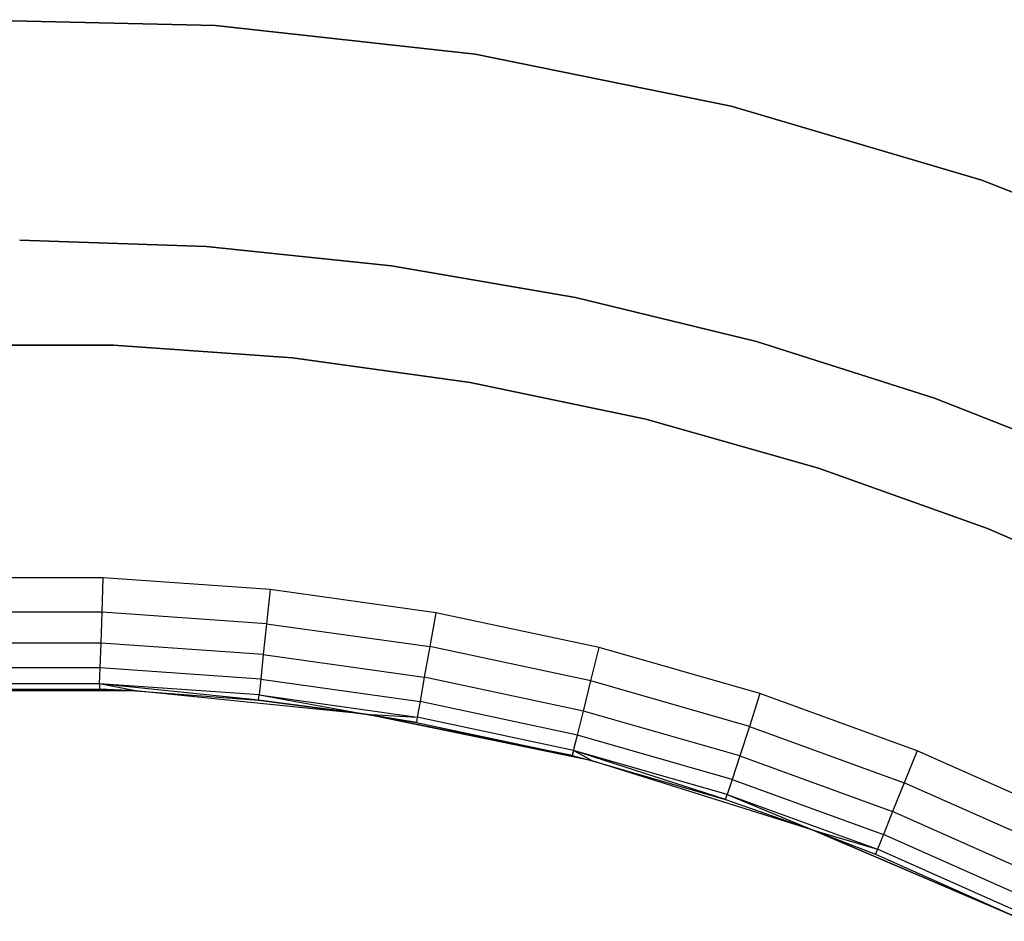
# Model space of a CAD drawing. Extents: x -1.67 to 1.67, y 0.02 to 3.36.
# Tile 20 of 24: x 0 to 0.35, y 2.41 to 2.73. Entities that reach past the tile are written whole.
import ezdxf

# ---------------------------------------------------------------- set-up
doc = ezdxf.new("R2010")
doc.units = 0
doc.header["$MEASUREMENT"] = 0
doc.layers.get('0').update_dxf_attribs({"color": 13, "linetype": 'CONTINUOUS'})

# ---------------------------------------------------------------- blocks, each defined once
blk = doc.blocks.new('BAHIA_PM_STL')
at = {"color": 0}
for p, q in [((0.0692, 2.73096, 0.23858), (-0.02308, 2.73301, 0.23858)), ((-0.02308, 2.73301, 1.10079), (0.0692, 2.73096, 1.10079)), ((-0.02308, 2.73301, 1.10079), (0.0692, 2.73096, 1.10079)), ((0.0692, 2.73096, 0.23858), (-0.02308, 2.73301, 0.23858)), ((0.16093, 2.72078, 0.23858), (0.0692, 2.73096, 0.23858)), ((0.0692, 2.73096, 1.10079), (0.16093, 2.72078, 1.10079)), ((0.0692, 2.73096, 1.10079), (0.16093, 2.72078, 1.10079)), ((0.0692, 2.73096, 1.10079), (0.0692, 2.73096, 0.23858)), ((0.16093, 2.72078, 0.23858), (0.0692, 2.73096, 0.23858)), ((0.0692, 2.73096, 1.10079), (0.0692, 2.73096, 0.23858)), ((0.2514, 2.70252, 0.23858), (0.16093, 2.72078, 0.23858)), ((0.16093, 2.72078, 1.10079), (0.2514, 2.70252, 1.10079)), ((0.16093, 2.72078, 1.10079), (0.2514, 2.70252, 1.10079)), ((0.16093, 2.72078, 1.10079), (0.16093, 2.72078, 0.23858)), ((0.2514, 2.70252, 0.23858), (0.16093, 2.72078, 0.23858)), ((0.16093, 2.72078, 1.10079), (0.16093, 2.72078, 0.23858)), ((0.33991, 2.67634, 0.23858), (0.2514, 2.70252, 0.23858)), ((0.2514, 2.70252, 1.10079), (0.33991, 2.67634, 1.10079)), ((0.2514, 2.70252, 1.10079), (0.33991, 2.67634, 1.10079)), ((0.2514, 2.70252, 1.10079), (0.2514, 2.70252, 0.23858)), ((0.33991, 2.67634, 0.23858), (0.2514, 2.70252, 0.23858)), ((0.2514, 2.70252, 1.10079), (0.2514, 2.70252, 0.23858)), ((0.42576, 2.64244, 0.23858), (0.33991, 2.67634, 0.23858)), ((0.33991, 2.67634, 1.10079), (0.42576, 2.64244, 1.10079)), ((0.33991, 2.67634, 1.10079), (0.42576, 2.64244, 1.10079)), ((0.33991, 2.67634, 1.10079), (0.33991, 2.67634, 0.23858)), ((0.42576, 2.64244, 0.23858), (0.33991, 2.67634, 0.23858)), ((0.33991, 2.67634, 1.10079), (0.33991, 2.67634, 0.23858)), ((0, 2.65511, 0.67559), (0.06586, 2.65286, 0.67559)), ((0.06586, 2.65286, 0.59685), (0, 2.65511, 0.59685)), ((0, 2.65511, 0.67559), (0.06586, 2.65286, 0.67559)), ((0.06586, 2.65286, 0.59685), (0, 2.65511, 0.59685)), ((0.06586, 2.65286, 0.67559), (0.06586, 2.65286, 0.59685)), ((0.06586, 2.65286, 0.67559), (0.13142, 2.64612, 0.67559)), ((0.13142, 2.64612, 0.59685), (0.06586, 2.65286, 0.59685)), ((0.06586, 2.65286, 0.67559), (0.06586, 2.65286, 0.59685)), ((0.06586, 2.65286, 0.67559), (0.13142, 2.64612, 0.67559)), ((0.13142, 2.64612, 0.59685), (0.06586, 2.65286, 0.59685)), ((0.13142, 2.64612, 0.67559), (0.13142, 2.64612, 0.59685)), ((0.13142, 2.64612, 0.67559), (0.19637, 2.63492, 0.67559)), ((0.19637, 2.63492, 0.59685), (0.13142, 2.64612, 0.59685)), ((0.13142, 2.64612, 0.67559), (0.13142, 2.64612, 0.59685)), ((0.13142, 2.64612, 0.67559), (0.19637, 2.63492, 0.67559)), ((0.19637, 2.63492, 0.59685), (0.13142, 2.64612, 0.59685)), ((0.19637, 2.63492, 0.67559), (0.19637, 2.63492, 0.59685)), ((0.19637, 2.63492, 0.67559), (0.2604, 2.61932, 0.67559)), ((0.2604, 2.61932, 0.59685), (0.19637, 2.63492, 0.59685)), ((0.19637, 2.63492, 0.67559), (0.19637, 2.63492, 0.59685)), ((0.19637, 2.63492, 0.67559), (0.2604, 2.61932, 0.67559)), ((0.2604, 2.61932, 0.59685), (0.19637, 2.63492, 0.59685)), ((-0.03029, 2.61811, 0.29088), (0.03312, 2.61801, 0.29088)), ((0.03312, 2.61801, 0.24321), (-0.03029, 2.61811, 0.24321)), ((0.03312, 2.61801, 0.24321), (-0.03029, 2.61811, 0.24321)), ((-0.03029, 2.61811, 0.29088), (0.03312, 2.61801, 0.29088)), ((0.03312, 2.61801, 0.24321), (0.03312, 2.61801, 0.29088)), ((0.09638, 2.61359, 0.24321), (0.03312, 2.61801, 0.24321)), ((0.03312, 2.61801, 0.24321), (0.03312, 2.61801, 0.29088)), ((0.03312, 2.61801, 0.29088), (0.09638, 2.61359, 0.29088)), ((0.09638, 2.61359, 0.24321), (0.03312, 2.61801, 0.24321)), ((0.03312, 2.61801, 0.29088), (0.09638, 2.61359, 0.29088)), ((0.2604, 2.61932, 0.67559), (0.2604, 2.61932, 0.59685)), ((0.2604, 2.61932, 0.67559), (0.32321, 2.59938, 0.67559)), ((0.32321, 2.59938, 0.59685), (0.2604, 2.61932, 0.59685)), ((0.2604, 2.61932, 0.67559), (0.2604, 2.61932, 0.59685)), ((0.2604, 2.61932, 0.67559), (0.32321, 2.59938, 0.67559)), ((0.32321, 2.59938, 0.59685), (0.2604, 2.61932, 0.59685)), ((0.15919, 2.60486, 0.24321), (0.09638, 2.61359, 0.24321)), ((0.09638, 2.61359, 0.24321), (0.09638, 2.61359, 0.29088)), ((0.09638, 2.61359, 0.29088), (0.15919, 2.60486, 0.29088)), ((0.09638, 2.61359, 0.24321), (0.09638, 2.61359, 0.29088)), ((0.15919, 2.60486, 0.24321), (0.09638, 2.61359, 0.24321)), ((0.09638, 2.61359, 0.29088), (0.15919, 2.60486, 0.29088)), ((0.22125, 2.59186, 0.24321), (0.15919, 2.60486, 0.24321)), ((0.15919, 2.60486, 0.24321), (0.15919, 2.60486, 0.29088)), ((0.15919, 2.60486, 0.29088), (0.22125, 2.59186, 0.29088)), ((0.15919, 2.60486, 0.24321), (0.15919, 2.60486, 0.29088)), ((0.22125, 2.59186, 0.24321), (0.15919, 2.60486, 0.24321)), ((0.15919, 2.60486, 0.29088), (0.22125, 2.59186, 0.29088)), ((0.32321, 2.59938, 0.67559), (0.32321, 2.59938, 0.59685)), ((0.32321, 2.59938, 0.67559), (0.38452, 2.57521, 0.67559)), ((0.38452, 2.57521, 0.59685), (0.32321, 2.59938, 0.59685)), ((0.32321, 2.59938, 0.67559), (0.32321, 2.59938, 0.59685)), ((0.32321, 2.59938, 0.67559), (0.38452, 2.57521, 0.67559)), ((0.38452, 2.57521, 0.59685), (0.32321, 2.59938, 0.59685)), ((0.28228, 2.57466, 0.24321), (0.22125, 2.59186, 0.24321)), ((0.22125, 2.59186, 0.24321), (0.22125, 2.59186, 0.29088)), ((0.22125, 2.59186, 0.29088), (0.28228, 2.57466, 0.29088)), ((0.22125, 2.59186, 0.24321), (0.22125, 2.59186, 0.29088)), ((0.28228, 2.57466, 0.24321), (0.22125, 2.59186, 0.24321)), ((0.22125, 2.59186, 0.29088), (0.28228, 2.57466, 0.29088)), ((0.342, 2.55334, 0.24321), (0.28228, 2.57466, 0.24321)), ((0.28228, 2.57466, 0.24321), (0.28228, 2.57466, 0.29088)), ((0.28228, 2.57466, 0.29088), (0.342, 2.55334, 0.29088)), ((0.28228, 2.57466, 0.24321), (0.28228, 2.57466, 0.29088)), ((0.342, 2.55334, 0.24321), (0.28228, 2.57466, 0.24321)), ((0.28228, 2.57466, 0.29088), (0.342, 2.55334, 0.29088)), ((0.40012, 2.52799, 0.24321), (0.342, 2.55334, 0.24321)), ((0.342, 2.55334, 0.24321), (0.342, 2.55334, 0.29088)), ((0.342, 2.55334, 0.29088), (0.40012, 2.52799, 0.29088)), ((0.342, 2.55334, 0.24321), (0.342, 2.55334, 0.29088)), ((0.40012, 2.52799, 0.24321), (0.342, 2.55334, 0.24321)), ((0.342, 2.55334, 0.29088), (0.40012, 2.52799, 0.29088)), ((0.02954, 2.5359, 0.00236), (-0.02954, 2.5359, 0.00236)), ((0.02954, 2.5359, 0.00236), (-0.02954, 2.5359, 0.00236)), ((0.02912, 2.52374, 0.00429), (0.02954, 2.5359, 0.00236)), ((0.02912, 2.52374, 0.00429), (0.02954, 2.5359, 0.00236)), ((0.08848, 2.53177, 0.00236), (0.02954, 2.5359, 0.00236)), ((0.08848, 2.53177, 0.00236), (0.02954, 2.5359, 0.00236)), ((0.08848, 2.53177, 0.00236), (0.08721, 2.51967, 0.00429)), ((0.08848, 2.53177, 0.00236), (0.08721, 2.51967, 0.00429)), ((0.14699, 2.52355, 0.00236), (0.08848, 2.53177, 0.00236)), ((0.14699, 2.52355, 0.00236), (0.08848, 2.53177, 0.00236)), ((0.02912, 2.52374, 0.00429), (-0.02912, 2.52374, 0.00429)), ((0.02912, 2.52374, 0.00429), (-0.02912, 2.52374, 0.00429)), ((0.02873, 2.51277, 0.00988), (0.02912, 2.52374, 0.00429)), ((0.02873, 2.51277, 0.00988), (0.02912, 2.52374, 0.00429)), ((0.08721, 2.51967, 0.00429), (0.02912, 2.52374, 0.00429)), ((0.08721, 2.51967, 0.00429), (0.02912, 2.52374, 0.00429)), ((0.14699, 2.52355, 0.00236), (0.14487, 2.51157, 0.00429)), ((0.14699, 2.52355, 0.00236), (0.14487, 2.51157, 0.00429)), ((0.20478, 2.51127, 0.00236), (0.14699, 2.52355, 0.00236)), ((0.20478, 2.51127, 0.00236), (0.14699, 2.52355, 0.00236)), ((0.08721, 2.51967, 0.00429), (0.08606, 2.50876, 0.00988)), ((0.08721, 2.51967, 0.00429), (0.08606, 2.50876, 0.00988)), ((0.08721, 2.51967, 0.00429), (0.14487, 2.51157, 0.00429)), ((0.08721, 2.51967, 0.00429), (0.14487, 2.51157, 0.00429)), ((0.02873, 2.51277, 0.00988), (-0.02873, 2.51277, 0.00988)), ((0.02873, 2.51277, 0.00988), (-0.02873, 2.51277, 0.00988)), ((0.02843, 2.50406, 0.01859), (0.02873, 2.51277, 0.00988)), ((0.02843, 2.50406, 0.01859), (0.02873, 2.51277, 0.00988)), ((0.08606, 2.50876, 0.00988), (0.02873, 2.51277, 0.00988)), ((0.08606, 2.50876, 0.00988), (0.02873, 2.51277, 0.00988)), ((0.08606, 2.50876, 0.00988), (0.08515, 2.5001, 0.01859)), ((0.08606, 2.50876, 0.00988), (0.08515, 2.5001, 0.01859)), ((0.08606, 2.50876, 0.00988), (0.14297, 2.50076, 0.00988)), ((0.08606, 2.50876, 0.00988), (0.14297, 2.50076, 0.00988)), ((0.14487, 2.51157, 0.00429), (0.14297, 2.50076, 0.00988)), ((0.14487, 2.51157, 0.00429), (0.14297, 2.50076, 0.00988)), ((0.20183, 2.49946, 0.00429), (0.14487, 2.51157, 0.00429)), ((0.20183, 2.49946, 0.00429), (0.14487, 2.51157, 0.00429)), ((0.20183, 2.49946, 0.00429), (0.20478, 2.51127, 0.00236)), ((0.20183, 2.49946, 0.00429), (0.20478, 2.51127, 0.00236)), ((0.26157, 2.49498, 0.00236), (0.20478, 2.51127, 0.00236)), ((0.26157, 2.49498, 0.00236), (0.20478, 2.51127, 0.00236)), ((0.02843, 2.50406, 0.01859), (-0.02843, 2.50406, 0.01859)), ((0.02843, 2.50406, 0.01859), (-0.02843, 2.50406, 0.01859)), ((0.02823, 2.49847, 0.02957), (0.02843, 2.50406, 0.01859)), ((0.02823, 2.49847, 0.02957), (0.02843, 2.50406, 0.01859)), ((0.08515, 2.5001, 0.01859), (0.02843, 2.50406, 0.01859)), ((0.08515, 2.5001, 0.01859), (0.02843, 2.50406, 0.01859)), ((0.02823, 2.49847, 0.02957), (-0.02823, 2.49847, 0.02957)), ((0.02823, 2.49847, 0.02957), (-0.02823, 2.49847, 0.02957)), ((0.02823, 2.49847, 0.02957), (0.02817, 2.49655, 0.04173)), ((0.02823, 2.49847, 0.02957), (0.02817, 2.49655, 0.04173)), ((0.08456, 2.49454, 0.02957), (0.02823, 2.49847, 0.02957)), ((0.08436, 2.49262, 0.04173), (0.02823, 2.49847, 0.02957)), ((0.08456, 2.49454, 0.02957), (0.02823, 2.49847, 0.02957)), ((0.08436, 2.49262, 0.04173), (0.02823, 2.49847, 0.02957)), ((0.04088, 2.496, 0.04173), (0.02823, 2.49847, 0.02957)), ((0.04088, 2.496, 0.04173), (0.02823, 2.49847, 0.02957)), ((0.08515, 2.5001, 0.01859), (0.08456, 2.49454, 0.02957)), ((0.08515, 2.5001, 0.01859), (0.08456, 2.49454, 0.02957)), ((0.08515, 2.5001, 0.01859), (0.14145, 2.49218, 0.01859)), ((0.08515, 2.5001, 0.01859), (0.14145, 2.49218, 0.01859)), ((0.14297, 2.50076, 0.00988), (0.14145, 2.49218, 0.01859)), ((0.14297, 2.50076, 0.00988), (0.14145, 2.49218, 0.01859)), ((0.19918, 2.48881, 0.00988), (0.14297, 2.50076, 0.00988)), ((0.19918, 2.48881, 0.00988), (0.14297, 2.50076, 0.00988)), ((0.19918, 2.48881, 0.00988), (0.20183, 2.49946, 0.00429)), ((0.19918, 2.48881, 0.00988), (0.20183, 2.49946, 0.00429)), ((0.25781, 2.48341, 0.00429), (0.20183, 2.49946, 0.00429)), ((0.25781, 2.48341, 0.00429), (0.20183, 2.49946, 0.00429)), ((0.04088, 2.496, 0.23858), (-0.04088, 2.496, 0.23858)), ((0.04088, 2.496, 0.23858), (-0.04088, 2.496, 0.23858)), ((-0.02817, 2.49655, 0.04173), (0.02817, 2.49655, 0.04173)), ((-0.02817, 2.49655, 0.04173), (0.02817, 2.49655, 0.04173)), ((0.04088, 2.496, 0.23858), (0.02817, 2.49655, 0.04173)), ((0.02817, 2.49655, 0.04173), (0.04088, 2.496, 0.04173)), ((0.04088, 2.496, 0.23858), (0.02817, 2.49655, 0.04173)), ((0.02817, 2.49655, 0.04173), (0.04088, 2.496, 0.04173)), ((0.12222, 2.48773, 0.23858), (0.04088, 2.496, 0.23858)), ((0.04088, 2.496, 0.23858), (0.08436, 2.49262, 0.04173)), ((0.04088, 2.496, 0.23858), (0.08436, 2.49262, 0.04173)), ((0.04088, 2.496, 0.23858), (0.04088, 2.496, 0.04173)), ((0.04088, 2.496, 0.04173), (0.08436, 2.49262, 0.04173)), ((0.04088, 2.496, 0.23858), (0.04088, 2.496, 0.04173)), ((0.12222, 2.48773, 0.23858), (0.04088, 2.496, 0.23858)), ((0.04088, 2.496, 0.04173), (0.08436, 2.49262, 0.04173)), ((0.08436, 2.49262, 0.04173), (0.08456, 2.49454, 0.02957)), ((0.08436, 2.49262, 0.04173), (0.08456, 2.49454, 0.02957)), ((0.08456, 2.49454, 0.02957), (0.12222, 2.48773, 0.04173)), ((0.08456, 2.49454, 0.02957), (0.12222, 2.48773, 0.04173)), ((0.08456, 2.49454, 0.02957), (0.14048, 2.48668, 0.02957)), ((0.08456, 2.49454, 0.02957), (0.14048, 2.48668, 0.02957)), ((0.26157, 2.49498, 0.00236), (0.25781, 2.48341, 0.00429)), ((0.26157, 2.49498, 0.00236), (0.25781, 2.48341, 0.00429)), ((0.31709, 2.47478, 0.00236), (0.26157, 2.49498, 0.00236)), ((0.31709, 2.47478, 0.00236), (0.26157, 2.49498, 0.00236)), ((0.12222, 2.48773, 0.23858), (0.08436, 2.49262, 0.04173)), ((0.08436, 2.49262, 0.04173), (0.12222, 2.48773, 0.04173)), ((0.12222, 2.48773, 0.23858), (0.08436, 2.49262, 0.04173)), ((0.08436, 2.49262, 0.04173), (0.12222, 2.48773, 0.04173)), ((0.14145, 2.49218, 0.01859), (0.14048, 2.48668, 0.02957)), ((0.14145, 2.49218, 0.01859), (0.14048, 2.48668, 0.02957)), ((0.19707, 2.48036, 0.01859), (0.14145, 2.49218, 0.01859)), ((0.19707, 2.48036, 0.01859), (0.14145, 2.49218, 0.01859)), ((0.12222, 2.48773, 0.04173), (0.14015, 2.48478, 0.04173)), ((0.14015, 2.48478, 0.04173), (0.12222, 2.48773, 0.23858)), ((0.12222, 2.48773, 0.23858), (0.12222, 2.48773, 0.04173)), ((0.14015, 2.48478, 0.04173), (0.12222, 2.48773, 0.23858)), ((0.19525, 2.47307, 0.04173), (0.12222, 2.48773, 0.23858)), ((0.19525, 2.47307, 0.04173), (0.12222, 2.48773, 0.23858)), ((0.2023, 2.47128, 0.23858), (0.12222, 2.48773, 0.23858)), ((0.12222, 2.48773, 0.23858), (0.12222, 2.48773, 0.04173)), ((0.2023, 2.47128, 0.23858), (0.12222, 2.48773, 0.23858)), ((0.12222, 2.48773, 0.04173), (0.14015, 2.48478, 0.04173)), ((0.12222, 2.48773, 0.04173), (0.14048, 2.48668, 0.02957)), ((0.12222, 2.48773, 0.04173), (0.14048, 2.48668, 0.02957)), ((0.19707, 2.48036, 0.01859), (0.19918, 2.48881, 0.00988)), ((0.19707, 2.48036, 0.01859), (0.19918, 2.48881, 0.00988)), ((0.25442, 2.47297, 0.00988), (0.19918, 2.48881, 0.00988)), ((0.25442, 2.47297, 0.00988), (0.19918, 2.48881, 0.00988)), ((0.14048, 2.48668, 0.02957), (0.14015, 2.48478, 0.04173)), ((0.14048, 2.48668, 0.02957), (0.14015, 2.48478, 0.04173)), ((0.14015, 2.48478, 0.04173), (0.19525, 2.47307, 0.04173)), ((0.14015, 2.48478, 0.04173), (0.19525, 2.47307, 0.04173)), ((0.19572, 2.47494, 0.02957), (0.14048, 2.48668, 0.02957)), ((0.19572, 2.47494, 0.02957), (0.14048, 2.48668, 0.02957)), ((0.25781, 2.48341, 0.00429), (0.25442, 2.47297, 0.00988)), ((0.25781, 2.48341, 0.00429), (0.25442, 2.47297, 0.00988)), ((0.25781, 2.48341, 0.00429), (0.31253, 2.46349, 0.00429)), ((0.25781, 2.48341, 0.00429), (0.31253, 2.46349, 0.00429)), ((0.19572, 2.47494, 0.02957), (0.19707, 2.48036, 0.01859)), ((0.19572, 2.47494, 0.02957), (0.19707, 2.48036, 0.01859)), ((0.25173, 2.46469, 0.01859), (0.19707, 2.48036, 0.01859)), ((0.25173, 2.46469, 0.01859), (0.19707, 2.48036, 0.01859)), ((0.19572, 2.47494, 0.02957), (0.19525, 2.47307, 0.04173)), ((0.19572, 2.47494, 0.02957), (0.19525, 2.47307, 0.04173)), ((0.25, 2.45937, 0.02957), (0.19572, 2.47494, 0.02957)), ((0.2494, 2.45754, 0.04173), (0.19572, 2.47494, 0.02957)), ((0.25, 2.45937, 0.02957), (0.19572, 2.47494, 0.02957)), ((0.2494, 2.45754, 0.04173), (0.19572, 2.47494, 0.02957)), ((0.2023, 2.47128, 0.04173), (0.19572, 2.47494, 0.02957)), ((0.2023, 2.47128, 0.04173), (0.19572, 2.47494, 0.02957)), ((0.31709, 2.47478, 0.00236), (0.31253, 2.46349, 0.00429)), ((0.31709, 2.47478, 0.00236), (0.31253, 2.46349, 0.00429)), ((0.37106, 2.45074, 0.00236), (0.31709, 2.47478, 0.00236)), ((0.37106, 2.45074, 0.00236), (0.31709, 2.47478, 0.00236)), ((0.19525, 2.47307, 0.04173), (0.2023, 2.47128, 0.23858)), ((0.19525, 2.47307, 0.04173), (0.2023, 2.47128, 0.23858)), ((0.19525, 2.47307, 0.04173), (0.2023, 2.47128, 0.04173)), ((0.19525, 2.47307, 0.04173), (0.2023, 2.47128, 0.04173)), ((0.2023, 2.47128, 0.23858), (0.2494, 2.45754, 0.04173)), ((0.28031, 2.4468, 0.23858), (0.2023, 2.47128, 0.23858)), ((0.2023, 2.47128, 0.04173), (0.2023, 2.47128, 0.23858)), ((0.2023, 2.47128, 0.04173), (0.2023, 2.47128, 0.23858)), ((0.2023, 2.47128, 0.04173), (0.2494, 2.45754, 0.04173)), ((0.2023, 2.47128, 0.23858), (0.2494, 2.45754, 0.04173)), ((0.28031, 2.4468, 0.23858), (0.2023, 2.47128, 0.23858)), ((0.2023, 2.47128, 0.04173), (0.2494, 2.45754, 0.04173)), ((0.25442, 2.47297, 0.00988), (0.25173, 2.46469, 0.01859)), ((0.25442, 2.47297, 0.00988), (0.25173, 2.46469, 0.01859)), ((0.25442, 2.47297, 0.00988), (0.30842, 2.45332, 0.00988)), ((0.25442, 2.47297, 0.00988), (0.30842, 2.45332, 0.00988)), ((0.25173, 2.46469, 0.01859), (0.25, 2.45937, 0.02957)), ((0.25173, 2.46469, 0.01859), (0.25, 2.45937, 0.02957)), ((0.25173, 2.46469, 0.01859), (0.30516, 2.44524, 0.01859)), ((0.25173, 2.46469, 0.01859), (0.30516, 2.44524, 0.01859)), ((0.31253, 2.46349, 0.00429), (0.30842, 2.45332, 0.00988)), ((0.31253, 2.46349, 0.00429), (0.30842, 2.45332, 0.00988)), ((0.36573, 2.43981, 0.00429), (0.31253, 2.46349, 0.00429)), ((0.36573, 2.43981, 0.00429), (0.31253, 2.46349, 0.00429)), ((0.2494, 2.45754, 0.04173), (0.25, 2.45937, 0.02957)), ((0.2494, 2.45754, 0.04173), (0.25, 2.45937, 0.02957)), ((0.2494, 2.45754, 0.04173), (0.28031, 2.4468, 0.23858)), ((0.2494, 2.45754, 0.04173), (0.28031, 2.4468, 0.23858)), ((0.2494, 2.45754, 0.04173), (0.28031, 2.4468, 0.04173)), ((0.2494, 2.45754, 0.04173), (0.28031, 2.4468, 0.04173)), ((0.25, 2.45937, 0.02957), (0.28031, 2.4468, 0.04173)), ((0.25, 2.45937, 0.02957), (0.28031, 2.4468, 0.04173)), ((0.25, 2.45937, 0.02957), (0.30306, 2.44006, 0.02957)), ((0.25, 2.45937, 0.02957), (0.30306, 2.44006, 0.02957)), ((0.30842, 2.45332, 0.00988), (0.30516, 2.44524, 0.01859)), ((0.30842, 2.45332, 0.00988), (0.30516, 2.44524, 0.01859)), ((0.36092, 2.42995, 0.00988), (0.30842, 2.45332, 0.00988)), ((0.36092, 2.42995, 0.00988), (0.30842, 2.45332, 0.00988)), ((0.35544, 2.41456, 0.23858), (0.28031, 2.4468, 0.23858)), ((0.28031, 2.4468, 0.23858), (0.3538, 2.41536, 0.04173)), ((0.28031, 2.4468, 0.23858), (0.3538, 2.41536, 0.04173)), ((0.28031, 2.4468, 0.23858), (0.30234, 2.43827, 0.04173)), ((0.28031, 2.4468, 0.04173), (0.28031, 2.4468, 0.23858)), ((0.28031, 2.4468, 0.04173), (0.28031, 2.4468, 0.23858)), ((0.28031, 2.4468, 0.04173), (0.30234, 2.43827, 0.04173)), ((0.28031, 2.4468, 0.23858), (0.30234, 2.43827, 0.04173)), ((0.35544, 2.41456, 0.23858), (0.28031, 2.4468, 0.23858)), ((0.28031, 2.4468, 0.04173), (0.30234, 2.43827, 0.04173)), ((0.28031, 2.4468, 0.04173), (0.30306, 2.44006, 0.02957)), ((0.28031, 2.4468, 0.04173), (0.30306, 2.44006, 0.02957)), ((0.30516, 2.44524, 0.01859), (0.30306, 2.44006, 0.02957)), ((0.30516, 2.44524, 0.01859), (0.30306, 2.44006, 0.02957)), ((0.3571, 2.42212, 0.01859), (0.30516, 2.44524, 0.01859)), ((0.3571, 2.42212, 0.01859), (0.30516, 2.44524, 0.01859)), ((0.30306, 2.44006, 0.02957), (0.30234, 2.43827, 0.04173)), ((0.30306, 2.44006, 0.02957), (0.30234, 2.43827, 0.04173)), ((0.35465, 2.41709, 0.02957), (0.30306, 2.44006, 0.02957)), ((0.35465, 2.41709, 0.02957), (0.30306, 2.44006, 0.02957)), ((0.30234, 2.43827, 0.04173), (0.3538, 2.41536, 0.04173)), ((0.30234, 2.43827, 0.04173), (0.3538, 2.41536, 0.04173))]:
    blk.add_line(p, q, dxfattribs=at)

msp = doc.modelspace()

# ---------------------------------------------------------------- block references
at = {"color": 0}
msp.add_blockref('BAHIA_PM_STL', (0, 0), dxfattribs=at)

doc.saveas('drawing.dxf')
